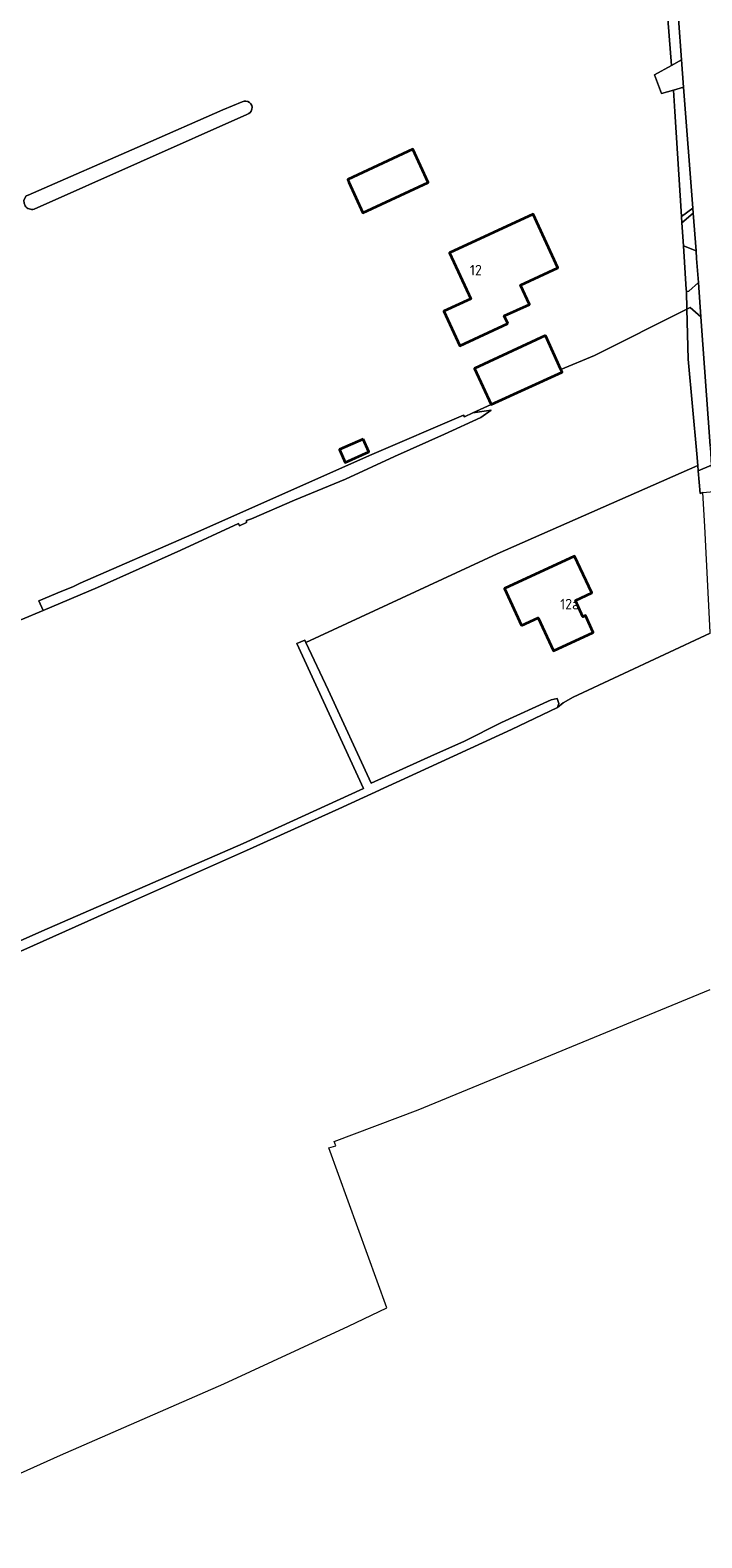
# Model space of a CAD drawing. Header units: metres. Extents: x 245598 to 248629, y 478632 to 481821.
# Tile 19 of 122: x 246884 to 246999, y 479189 to 479446. Entities that reach past the tile are written whole.
import ezdxf
from ezdxf.enums import TextEntityAlignment as Align

# ---------------------------------------------------------------- set-up
doc = ezdxf.new("R2010")
doc.units = ezdxf.units.M
for name, color, linetype, lineweight in [('B-XX-GR-BOUWLAND-GV', 80, 'Continuous', 13), ('B-XX-GR-GRAS-GV', 60, 'Continuous', 13), ('B-XX-GR-GROENVOORZIENING-GV', 80, 'Continuous', 18), ('B-XX-OG-BEBOUWING-GV', 7, 'Continuous', 35), ('B-XX-OG-BEBOUWING-T18', 10, 'Continuous', 18), ('B-XX-OG-TERREIN_ERF-GV', 7, 'Continuous', 18), ('B-XX-OG-WATER-GV', 130, 'Continuous', 18), ('B-XX-OG-WATER_GREPPEL-GV', 160, 'Continuous', 18), ('B-XX-VH-VERHARDING_GESLOTEN-GV', 252, 'Continuous', 18), ('B-XX-VH-VERHARDING_OPEN-GV', 252, 'Continuous', 18)]:
    doc.layers.add(name, color=color, linetype=linetype, lineweight=lineweight)
doc.styles.add('NLCS-ISO-M-T18', font='NLCS-ISO.ttf', dxfattribs={"height": 1.8})

msp = doc.modelspace()

# ---------------------------------------------------------------- linework, layer by layer
at = {"layer": 'B-XX-GR-BOUWLAND-GV'}
for points in [[(247000.01, 479343.01), (246976.58, 479332.12), (246974.89, 479331.16), (246973.956, 479330.369), (246973.95, 479330.35), (246966.07, 479326.6), (246954.07, 479321.05), (246936.62, 479313.05), (246920.83, 479305.95), (246900.884, 479297.079), (246854.965, 479276.542)], [(246857.683, 479188.633), (246889.117, 479202.767), (246916.967, 479214.917), (246938.233, 479224.767), (246944.772, 479227.915), (246934.901, 479255.192), (246936.066, 479255.533), (246935.9, 479256), (246935.815, 479256.261), (246950.17, 479261.71), (247000, 479282.229)]]:
    msp.add_lwpolyline(points, dxfattribs=at)
at = {"layer": 'B-XX-GR-GRAS-GV'}
msp.add_lwpolyline([(246845.619, 479274.269), (246885.903, 479292.204), (246920.27, 479307.13), (246940.83, 479316.52), (246929.445, 479341.255), (246930.798, 479341.816), (246930.97, 479341.45), (246963.65, 479356.56), (246997.887, 479371.665), (246997.73, 479373.666), (246996.254, 479389.781), (246996.022, 479398.353), (246980.26, 479390.44), (246974.513, 479388.052), (246974.72, 479387.6), (246962.63, 479382.05), (246959.45, 479380.623), (246961.43, 479380.95), (246962.58, 479381.08), (246960.83, 479379.87), (246954.67, 479377.03), (246946.1, 479373.18), (246937.72, 479369.35), (246929.02, 479365.73), (246921.72, 479362.53), (246920.83, 479362.28), (246920.82, 479361.9), (246919.65, 479361.33), (246919.5, 479361.75), (246909.62, 479357.18), (246895.43, 479350.82), (246886.117, 479346.914), (246882.308, 479345.317)], dxfattribs=at)
at = {"layer": 'B-XX-GR-GROENVOORZIENING-GV'}
for points in [[(246994.047, 479455.24), (246992.194, 479455.187), (246993.372, 479439.945), (246995.107, 479440.898), (246994.57, 479447.97)], [(246995.462, 479436.213), (246993.7, 479435.708), (246993.98, 479432.08), (246995.109, 479414.127), (246997.027, 479415.596)], [(246995.177, 479413.06), (246997.094, 479414.709), (246997.027, 479415.596), (246995.109, 479414.127)], [(246995.94, 479401.37), (246996.35, 479401.43), (246997.98, 479402.89), (246997.68, 479406.98), (246997.58, 479408.293), (246995.427, 479409.13), (246995.9, 479401.67)], [(246998.404, 479397.037), (246996.58, 479398.6), (246996.022, 479398.353), (246996.254, 479389.781), (246997.73, 479373.666), (246997.887, 479371.665), (246997.961, 479370.724), (247000.241, 479371.727), (247000.02, 479374.72), (247000, 479374.996)], [(247000.241, 479371.727), (246997.961, 479370.724), (246998.265, 479366.853), (246998.73, 479367.05), (247000, 479367.154), (247000.574, 479367.2)]]:
    msp.add_lwpolyline(points, close=True, dxfattribs=at)
at = {"layer": 'B-XX-OG-BEBOUWING-GV'}
for points in [[(246938.33, 479420.01), (246940.73, 479414.77), (246951.83, 479419.98), (246949.24, 479425.63), (246938.12, 479420.48)], [(246965.442, 479395.882), (246964.844, 479397.18), (246969.122, 479399.151), (246967.603, 479402.448), (246974.006, 479405.398), (246969.792, 479414.544), (246955.522, 479407.97), (246959.142, 479400.114), (246954.538, 479397.993), (246957.25, 479392.107)], [(246971.87, 479393.82), (246959.75, 479388.23), (246962.63, 479382.05), (246974.72, 479387.6), (246974.513, 479388.052)], [(246940.77, 479376.16), (246936.7, 479374.37), (246937.67, 479372.17), (246941.75, 479373.97)], [(246967.802, 479344.334), (246970.615, 479345.636), (246973.22, 479340.009), (246980.044, 479343.168), (246978.712, 479346.045), (246978.259, 479345.835), (246976.982, 479348.594), (246979.795, 479349.896), (246976.849, 479356.167), (246964.868, 479350.672)]]:
    msp.add_lwpolyline(points, close=True, dxfattribs=at)
at = {"layer": 'B-XX-OG-TERREIN_ERF-GV'}
for points in [[(246885.373, 479348.537), (246889.31, 479350.18), (246891.2, 479350.97), (246892.48, 479351.58), (246911.52, 479359.87), (246926.49, 479366.53), (246942.22, 479373.53), (246957.907, 479380.27), (246958.036, 479379.989), (246959.45, 479380.623), (246962.63, 479382.05), (246959.75, 479388.23), (246971.87, 479393.82), (246974.513, 479388.052), (246980.26, 479390.44), (246996.022, 479398.353), (246995.94, 479401.37), (246995.9, 479401.67), (246995.427, 479409.13), (246995.177, 479413.06), (246995.109, 479414.127), (246993.98, 479432.08), (246993.7, 479435.708), (246991.679, 479435.13), (246990.485, 479438.359), (246993.372, 479439.945), (246992.194, 479455.187)], [(246863.813, 479441.397), (246851.299, 479435.819), (246856.313, 479424.982), (246846.729, 479417.081), (246848.38, 479413.071), (246878.272, 479345.572), (246881.367, 479346.864), (246882.11, 479345.234), (246882.308, 479345.317), (246886.117, 479346.914), (246885.373, 479348.537)], [(246883.262, 479417.659), (246883.57, 479417.8), (246903.07, 479426.32), (246916.8, 479432.35), (246920.13, 479433.721)], [(246920.92, 479431.588), (246884.625, 479415.425)]]:
    msp.add_lwpolyline(points, dxfattribs=at)
for points in [[(246920.13, 479433.721, -1.1371335), (246920.92, 479431.588)], [(246884.625, 479415.425, -0.795654), (246883.262, 479417.659)]]:
    msp.add_lwpolyline(points, format="xyb", dxfattribs=at)
for points in [[(246938.33, 479420.01), (246938.12, 479420.48), (246949.24, 479425.63), (246951.83, 479419.98), (246940.73, 479414.77)], [(246969.122, 479399.151), (246964.844, 479397.18), (246965.442, 479395.882), (246957.25, 479392.107), (246954.538, 479397.993), (246959.142, 479400.114), (246955.522, 479407.97), (246969.792, 479414.544), (246974.006, 479405.398), (246967.603, 479402.448)], [(246940.77, 479376.16), (246941.75, 479373.97), (246937.67, 479372.17), (246936.7, 479374.37)], [(247000.01, 479343.01), (247000, 479343.204), (246999.07, 479361.23), (246998.73, 479367.05), (246998.265, 479366.853), (246997.961, 479370.724), (246997.887, 479371.665), (246963.65, 479356.56), (246930.97, 479341.45), (246934.77, 479333.37), (246942.13, 479317.45), (246952.92, 479322.32), (246957.93, 479324.55), (246964.38, 479327.78), (246972.85, 479331.67), (246973.85, 479331.88), (246974.18, 479331.03), (246973.956, 479330.369), (246974.89, 479331.16), (246976.58, 479332.12)], [(246967.802, 479344.334), (246964.868, 479350.672), (246976.849, 479356.167), (246979.795, 479349.896), (246976.982, 479348.594), (246978.259, 479345.835), (246978.712, 479346.045), (246980.044, 479343.168), (246973.22, 479340.009), (246970.615, 479345.636)]]:
    msp.add_lwpolyline(points, close=True, dxfattribs=at)
at = {"layer": 'B-XX-OG-WATER-GV'}
msp.add_lwpolyline([(246889.31, 479350.18), (246885.373, 479348.537), (246886.117, 479346.914), (246895.43, 479350.82), (246909.62, 479357.18), (246919.5, 479361.75), (246919.65, 479361.33), (246920.82, 479361.9), (246920.83, 479362.28), (246921.72, 479362.53), (246929.02, 479365.73), (246937.72, 479369.35), (246946.1, 479373.18), (246954.67, 479377.03), (246960.83, 479379.87), (246962.58, 479381.08), (246961.43, 479380.95), (246959.45, 479380.623), (246958.036, 479379.989), (246957.907, 479380.27), (246942.22, 479373.53), (246926.49, 479366.53), (246911.52, 479359.87), (246892.48, 479351.58), (246891.2, 479350.97)], close=True, dxfattribs=at)
at = {"layer": 'B-XX-OG-WATER_GREPPEL-GV'}
for points in [[(246920.13, 479433.721), (246916.8, 479432.35), (246903.07, 479426.32), (246883.57, 479417.8), (246883.262, 479417.659)], [(246884.625, 479415.425), (246920.92, 479431.588)], [(246854.965, 479276.542), (246900.884, 479297.079), (246920.83, 479305.95), (246936.62, 479313.05), (246954.07, 479321.05), (246966.07, 479326.6), (246973.95, 479330.35), (246973.956, 479330.369), (246974.18, 479331.03), (246973.85, 479331.88), (246972.85, 479331.67), (246964.38, 479327.78), (246957.93, 479324.55), (246952.92, 479322.32), (246942.13, 479317.45), (246934.77, 479333.37), (246930.97, 479341.45), (246930.798, 479341.816), (246929.445, 479341.255), (246940.83, 479316.52), (246920.27, 479307.13), (246885.903, 479292.204), (246845.619, 479274.269)]]:
    msp.add_lwpolyline(points, dxfattribs=at)
for points in [[(246920.92, 479431.588, 1.1371335), (246920.13, 479433.721)], [(246883.262, 479417.659, 0.795654), (246884.625, 479415.425)]]:
    msp.add_lwpolyline(points, format="xyb", dxfattribs=at)
at = {"layer": 'B-XX-VH-VERHARDING_GESLOTEN-GV'}
msp.add_lwpolyline([(246994.57, 479447.97), (246995.107, 479440.898), (246995.462, 479436.213), (246997.027, 479415.596), (246997.094, 479414.709), (246997.58, 479408.293), (246997.68, 479406.98), (246997.98, 479402.89), (246998.404, 479397.037), (247000, 479374.996)], dxfattribs=at)
at = {"layer": 'B-XX-VH-VERHARDING_OPEN-GV'}
for points in [[(246993.7, 479435.708), (246995.462, 479436.213), (246995.107, 479440.898), (246993.372, 479439.945), (246990.485, 479438.359), (246991.679, 479435.13)], [(246997.58, 479408.293), (246997.094, 479414.709), (246995.177, 479413.06), (246995.427, 479409.13)], [(246995.94, 479401.37), (246996.022, 479398.353), (246996.58, 479398.6), (246998.404, 479397.037), (246997.98, 479402.89), (246996.35, 479401.43)]]:
    msp.add_lwpolyline(points, close=True, dxfattribs=at)

# ---------------------------------------------------------------- texts
at = {"layer": 'B-XX-OG-BEBOUWING-T18', "style": 'NLCS-ISO-M-T18'}
for s, p in [('12', (246960, 479405)), ('12a', (246976, 479348))]:
    msp.add_text(s, height=1.8, dxfattribs=at).set_placement(p, align=Align.MIDDLE_CENTER)

doc.saveas('drawing.dxf')
